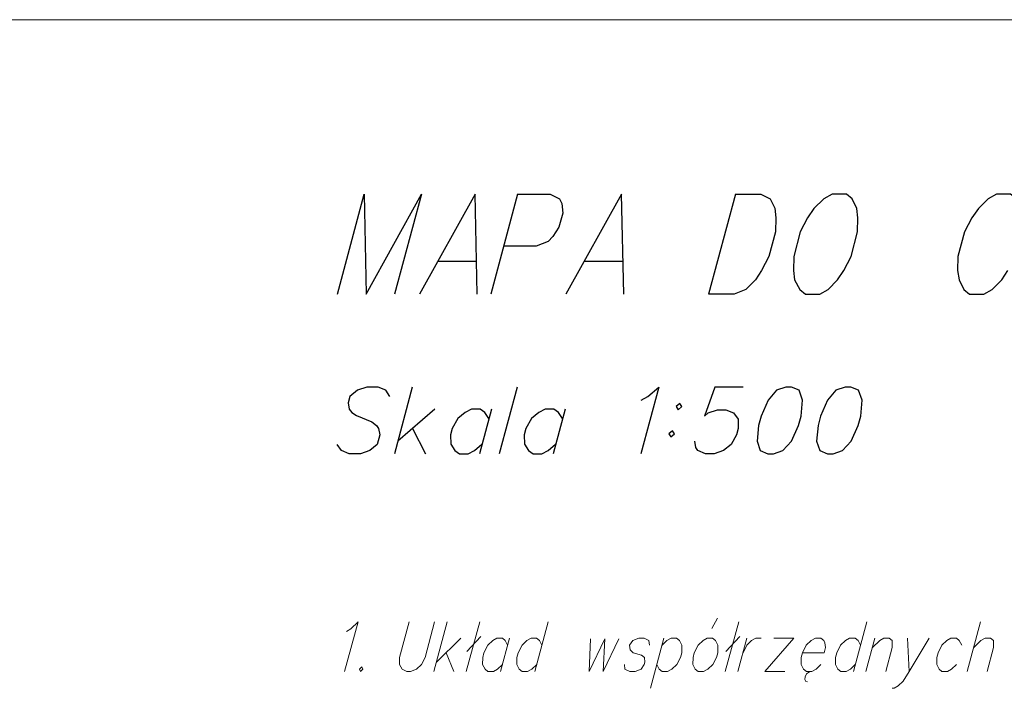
# Model space of a CAD drawing. Header units: metres. Extents: x 5555129 to 5556676, y 5635595 to 5636517.
# Tile 112 of 256: x 5555349 to 5555362, y 5636507 to 5636517. Entities that reach past the tile are written whole.
import ezdxf

# ---------------------------------------------------------------- set-up
doc = ezdxf.new("R2010")
doc.units = ezdxf.units.M
doc.header["$MEASUREMENT"] = 0
doc.layers.add('#RAMKA', color=7, linetype='Continuous', lineweight=18)

# ---------------------------------------------------------------- blocks, each defined once
blk = doc.blocks.new('*U1050')
at = {"layer": '#RAMKA', "color": 7, "linetype": 'ByBlock', "lineweight": 25}
blk.add_line((5555354.54, 5636513.356), (5555355.077, 5636513.356), dxfattribs=at)
at = {"layer": '#RAMKA', "color": 7, "linetype": 'ByBlock', "lineweight": 25, "flags": 128}
blk.add_lwpolyline([(5555355.085, 5636512.9), (5555355.056, 5636514.279), (5555354.287, 5636512.9)], dxfattribs=at)
blk = doc.blocks.new('*U1051')
at = {"layer": '#RAMKA', "color": 7, "linetype": 'ByBlock', "lineweight": 25}
blk.add_line((5555355.642, 5636514.279), (5555355.272, 5636512.9), dxfattribs=at)
at = {"layer": '#RAMKA', "color": 7, "linetype": 'ByBlock', "lineweight": 25, "flags": 128}
blk.add_lwpolyline([(5555355.642, 5636514.279), (5555356.09, 5636514.279), (5555356.219, 5636514.214), (5555356.25, 5636514.149), (5555356.264, 5636514.018), (5555356.212, 5636513.823), (5555356.128, 5636513.693), (5555356.062, 5636513.628), (5555355.898, 5636513.562), (5555355.45, 5636513.562)], dxfattribs=at)
blk = doc.blocks.new('*U1052')
at = {"layer": '#RAMKA', "color": 7, "linetype": 'ByBlock', "lineweight": 25}
blk.add_line((5555356.559, 5636513.356), (5555357.097, 5636513.356), dxfattribs=at)
at = {"layer": '#RAMKA', "color": 7, "linetype": 'ByBlock', "lineweight": 25, "flags": 128}
blk.add_lwpolyline([(5555357.105, 5636512.9), (5555357.075, 5636514.279), (5555356.307, 5636512.9)], dxfattribs=at)
blk = doc.blocks.new('*U1053')
at = {"layer": '#RAMKA', "color": 7, "linetype": 'ByBlock', "lineweight": 25}
blk.add_line((5555358.647, 5636514.279), (5555358.277, 5636512.9), dxfattribs=at)
at = {"layer": '#RAMKA', "color": 7, "linetype": 'ByBlock', "lineweight": 25, "flags": 128}
blk.add_lwpolyline([(5555358.647, 5636514.279), (5555358.997, 5636514.279), (5555359.126, 5636514.214), (5555359.189, 5636514.084), (5555359.203, 5636513.953), (5555359.199, 5636513.758), (5555359.109, 5636513.421), (5555359.008, 5636513.226), (5555358.924, 5636513.095), (5555358.792, 5636512.965), (5555358.628, 5636512.9), (5555358.277, 5636512.9)], dxfattribs=at)
blk = doc.blocks.new('*U1063')
at = {"layer": '#RAMKA', "color": 7, "linetype": 'ByBlock', "lineweight": 25}
for p, q in [((5555354.189, 5636511.616), (5555353.943, 5636510.697)), ((5555354.499, 5636511.312), (5555353.989, 5636510.871)), ((5555354.192, 5636511.045), (5555354.373, 5636510.697))]:
    blk.add_line(p, q, dxfattribs=at)
blk = doc.blocks.new('*U1064')
at = {"layer": '#RAMKA', "color": 7, "linetype": 'ByBlock', "lineweight": 25}
blk.add_line((5555355.28, 5636511.312), (5555355.115, 5636510.697), dxfattribs=at)
at = {"layer": '#RAMKA', "color": 7, "linetype": 'ByBlock', "lineweight": 25, "flags": 128}
blk.add_lwpolyline([(5555355.245, 5636511.182), (5555355.19, 5636511.269), (5555355.124, 5636511.312), (5555355.007, 5636511.312), (5555354.917, 5636511.269), (5555354.815, 5636511.182), (5555354.739, 5636511.045), (5555354.716, 5636510.958), (5555354.72, 5636510.828), (5555354.775, 5636510.741), (5555354.842, 5636510.697), (5555354.959, 5636510.697), (5555355.049, 5636510.741), (5555355.15, 5636510.828)], dxfattribs=at)
blk = doc.blocks.new('*U1065')
at = {"layer": '#RAMKA', "color": 7, "linetype": 'ByBlock', "lineweight": 25}
blk.add_line((5555356.296, 5636511.312), (5555356.131, 5636510.697), dxfattribs=at)
at = {"layer": '#RAMKA', "color": 7, "linetype": 'ByBlock', "lineweight": 25, "flags": 128}
blk.add_lwpolyline([(5555356.261, 5636511.182), (5555356.206, 5636511.269), (5555356.14, 5636511.312), (5555356.023, 5636511.312), (5555355.933, 5636511.269), (5555355.831, 5636511.182), (5555355.755, 5636511.045), (5555355.732, 5636510.958), (5555355.736, 5636510.828), (5555355.791, 5636510.741), (5555355.858, 5636510.697), (5555355.975, 5636510.697), (5555356.065, 5636510.741), (5555356.166, 5636510.828)], dxfattribs=at)
blk = doc.blocks.new('*U1066')
at = {"layer": '#RAMKA', "color": 7, "linetype": 'ByBlock', "lineweight": 25, "flags": 128}
for points in [[(5555357.88, 5636511.392), (5555357.83, 5636511.349), (5555357.857, 5636511.305), (5555357.908, 5636511.349), (5555357.88, 5636511.392)], [(5555357.78, 5636511.016), (5555357.729, 5636510.972), (5555357.756, 5636510.929), (5555357.807, 5636510.972), (5555357.78, 5636511.016)]]:
    blk.add_lwpolyline(points, dxfattribs=at)
blk = doc.blocks.new('*U1067')
at = {"layer": '#RAMKA', "color": 7, "linetype": 'ByBlock', "lineweight": 18}
for p, q in [((5555354.671, 5636508.381), (5555354.487, 5636507.692)), ((5555354.859, 5636508.153), (5555354.521, 5636507.822)), ((5555354.656, 5636507.953), (5555354.76, 5636507.692))]:
    blk.add_line(p, q, dxfattribs=at)
blk = doc.blocks.new('*U1068')
at = {"layer": '#RAMKA', "color": 7, "linetype": 'ByBlock', "lineweight": 18}
for p, q in [((5555355.119, 5636508.381), (5555354.934, 5636507.692)), ((5555355.134, 5636508.175), (5555354.942, 5636507.969))]:
    blk.add_line(p, q, dxfattribs=at)
blk = doc.blocks.new('*U1069')
at = {"layer": '#RAMKA', "color": 7, "linetype": 'ByBlock', "lineweight": 18}
blk.add_line((5555355.53, 5636508.153), (5555355.407, 5636507.692), dxfattribs=at)
at = {"layer": '#RAMKA', "color": 7, "linetype": 'ByBlock', "lineweight": 18, "flags": 128}
blk.add_lwpolyline([(5555355.504, 5636508.056), (5555355.472, 5636508.121), (5555355.431, 5636508.153), (5555355.356, 5636508.153), (5555355.298, 5636508.121), (5555355.231, 5636508.056), (5555355.178, 5636507.953), (5555355.161, 5636507.887), (5555355.159, 5636507.79), (5555355.192, 5636507.725), (5555355.233, 5636507.692), (5555355.307, 5636507.692), (5555355.366, 5636507.725), (5555355.433, 5636507.79)], dxfattribs=at)
blk = doc.blocks.new('*U1070')
at = {"layer": '#RAMKA', "color": 7, "linetype": 'ByBlock', "lineweight": 18}
blk.add_line((5555356.064, 5636508.381), (5555355.879, 5636507.692), dxfattribs=at)
at = {"layer": '#RAMKA', "color": 7, "linetype": 'ByBlock', "lineweight": 18, "flags": 128}
blk.add_lwpolyline([(5555355.977, 5636508.056), (5555355.945, 5636508.121), (5555355.904, 5636508.153), (5555355.829, 5636508.153), (5555355.77, 5636508.121), (5555355.703, 5636508.056), (5555355.651, 5636507.953), (5555355.633, 5636507.887), (5555355.632, 5636507.79), (5555355.664, 5636507.725), (5555355.705, 5636507.692), (5555355.78, 5636507.692), (5555355.838, 5636507.725), (5555355.906, 5636507.79)], dxfattribs=at)
blk = doc.blocks.new('*U1071')
at = {"layer": '#RAMKA', "color": 7, "linetype": 'ByBlock', "lineweight": 18}
blk.add_line((5555357.66, 5636508.153), (5555357.476, 5636507.464), dxfattribs=at)
at = {"layer": '#RAMKA', "color": 7, "linetype": 'ByBlock', "lineweight": 18, "flags": 128}
blk.add_lwpolyline([(5555357.634, 5636508.056), (5555357.701, 5636508.121), (5555357.76, 5636508.153), (5555357.834, 5636508.153), (5555357.875, 5636508.121), (5555357.908, 5636508.056), (5555357.905, 5636507.953), (5555357.888, 5636507.887), (5555357.837, 5636507.79), (5555357.769, 5636507.725), (5555357.711, 5636507.692), (5555357.636, 5636507.692), (5555357.595, 5636507.725), (5555357.563, 5636507.79)], dxfattribs=at)
blk = doc.blocks.new('*U1072')
at = {"layer": '#RAMKA', "color": 7, "linetype": 'ByBlock', "lineweight": 18}
blk.add_line((5555358.323, 5636508.289), (5555358.398, 5636508.43), dxfattribs=at)
at = {"layer": '#RAMKA', "color": 7, "linetype": 'ByBlock', "lineweight": 18, "flags": 128}
blk.add_lwpolyline([(5555358.257, 5636508.153), (5555358.199, 5636508.121), (5555358.132, 5636508.056), (5555358.079, 5636507.953), (5555358.062, 5636507.887), (5555358.06, 5636507.79), (5555358.093, 5636507.725), (5555358.134, 5636507.692), (5555358.208, 5636507.692), (5555358.267, 5636507.725), (5555358.334, 5636507.79), (5555358.385, 5636507.887), (5555358.402, 5636507.953), (5555358.405, 5636508.056), (5555358.373, 5636508.121), (5555358.332, 5636508.153), (5555358.257, 5636508.153)], dxfattribs=at)
blk = doc.blocks.new('*U1073')
at = {"layer": '#RAMKA', "color": 7, "linetype": 'ByBlock', "lineweight": 18}
for p, q in [((5555358.691, 5636508.381), (5555358.507, 5636507.692)), ((5555358.707, 5636508.175), (5555358.515, 5636507.969))]:
    blk.add_line(p, q, dxfattribs=at)
blk = doc.blocks.new('*U1074')
at = {"layer": '#RAMKA', "color": 7, "linetype": 'ByBlock', "lineweight": 18}
blk.add_line((5555358.804, 5636508.153), (5555358.681, 5636507.692), dxfattribs=at)
at = {"layer": '#RAMKA', "color": 7, "linetype": 'ByBlock', "lineweight": 18, "flags": 128}
blk.add_lwpolyline([(5555358.751, 5636507.953), (5555358.803, 5636508.056), (5555358.87, 5636508.121), (5555358.929, 5636508.153), (5555359.003, 5636508.153)], dxfattribs=at)
blk = doc.blocks.new('*U1075')
at = {"layer": '#RAMKA', "color": 7, "linetype": 'ByBlock', "lineweight": 18}
for p, q in [((5555359.451, 5636508.153), (5555359.054, 5636507.692)), ((5555359.178, 5636508.153), (5555359.451, 5636508.153)), ((5555359.054, 5636507.692), (5555359.328, 5636507.692))]:
    blk.add_line(p, q, dxfattribs=at)
blk = doc.blocks.new('*U1076')
at = {"layer": '#RAMKA', "color": 7, "linetype": 'ByBlock', "lineweight": 18}
for p, q in [((5555359.607, 5636507.622), (5555359.605, 5636507.584)), ((5555359.626, 5636507.66), (5555359.607, 5636507.622)), ((5555359.652, 5636507.681), (5555359.626, 5636507.66)), ((5555359.68, 5636507.692), (5555359.652, 5636507.681)), ((5555359.605, 5636507.584), (5555359.619, 5636507.556)), ((5555359.619, 5636507.556), (5555359.642, 5636507.551))]:
    blk.add_line(p, q, dxfattribs=at)
at = {"layer": '#RAMKA', "color": 7, "linetype": 'ByBlock', "lineweight": 18, "flags": 128}
blk.add_lwpolyline([(5555359.571, 5636507.953), (5555359.87, 5636507.953), (5555359.889, 5636508.023), (5555359.881, 5636508.088), (5555359.865, 5636508.121), (5555359.824, 5636508.153), (5555359.75, 5636508.153), (5555359.691, 5636508.121), (5555359.624, 5636508.056), (5555359.571, 5636507.953), (5555359.554, 5636507.887), (5555359.553, 5636507.79), (5555359.585, 5636507.725), (5555359.626, 5636507.692), (5555359.701, 5636507.692), (5555359.759, 5636507.725), (5555359.826, 5636507.79)], dxfattribs=at)
blk = doc.blocks.new('*U1077')
at = {"layer": '#RAMKA', "color": 7, "linetype": 'ByBlock', "lineweight": 18}
blk.add_line((5555360.457, 5636508.381), (5555360.273, 5636507.692), dxfattribs=at)
at = {"layer": '#RAMKA', "color": 7, "linetype": 'ByBlock', "lineweight": 18, "flags": 128}
blk.add_lwpolyline([(5555360.37, 5636508.056), (5555360.338, 5636508.121), (5555360.297, 5636508.153), (5555360.222, 5636508.153), (5555360.164, 5636508.121), (5555360.097, 5636508.056), (5555360.044, 5636507.953), (5555360.027, 5636507.887), (5555360.025, 5636507.79), (5555360.058, 5636507.725), (5555360.099, 5636507.692), (5555360.173, 5636507.692), (5555360.232, 5636507.725), (5555360.299, 5636507.79)], dxfattribs=at)
blk = doc.blocks.new('*U1078')
at = {"layer": '#RAMKA', "color": 7, "linetype": 'ByBlock', "lineweight": 18}
blk.add_line((5555360.57, 5636508.153), (5555360.447, 5636507.692), dxfattribs=at)
at = {"layer": '#RAMKA', "color": 7, "linetype": 'ByBlock', "lineweight": 18, "flags": 128}
blk.add_lwpolyline([(5555360.536, 5636508.023), (5555360.636, 5636508.121), (5555360.695, 5636508.153), (5555360.769, 5636508.153), (5555360.81, 5636508.121), (5555360.809, 5636508.023), (5555360.72, 5636507.692)], dxfattribs=at)
blk = doc.blocks.new('*U1079')
at = {"layer": '#RAMKA', "color": 7, "linetype": 'ByBlock', "lineweight": 18}
blk.add_line((5555361.018, 5636508.153), (5555361.044, 5636507.692), dxfattribs=at)
at = {"layer": '#RAMKA', "color": 7, "linetype": 'ByBlock', "lineweight": 18, "flags": 128}
blk.add_lwpolyline([(5555361.317, 5636508.153), (5555361.044, 5636507.692), (5555360.959, 5636507.562), (5555360.892, 5636507.497), (5555360.834, 5636507.464), (5555360.809, 5636507.464)], dxfattribs=at)
blk = doc.blocks.new('*U1080')
at = {"layer": '#RAMKA', "color": 7, "linetype": 'ByBlock', "lineweight": 18}
blk.add_line((5555362.028, 5636508.381), (5555361.844, 5636507.692), dxfattribs=at)
at = {"layer": '#RAMKA', "color": 7, "linetype": 'ByBlock', "lineweight": 18, "flags": 128}
blk.add_lwpolyline([(5555361.933, 5636508.023), (5555362.033, 5636508.121), (5555362.092, 5636508.153), (5555362.166, 5636508.153), (5555362.207, 5636508.121), (5555362.206, 5636508.023), (5555362.117, 5636507.692)], dxfattribs=at)

msp = doc.modelspace()

# ---------------------------------------------------------------- linework, layer by layer
at = {"layer": '#RAMKA', "color": 7, "linetype": 'Continuous', "lineweight": 25}
msp.add_line((5555355.63504, 5636511.61636), (5555355.38877, 5636510.69726), dxfattribs=at)
at = {"layer": '#RAMKA', "color": 7, "linetype": 'Continuous', "lineweight": 18, "flags": 128}
for points in [[(5555567.54331, 5636516.68638), (5555567.54331, 5636373.68638), (5555311.77024, 5636373.68638), (5555311.77024, 5636516.68638), (5555567.54331, 5636516.68638)], [(5555311.77024, 5636494.99072), (5555454.77024, 5636494.99072), (5555454.77024, 5636516.68638), (5555311.77024, 5636516.68638), (5555311.77024, 5636494.99072)]]:
    msp.add_lwpolyline(points, close=True, dxfattribs=at)
at = {"layer": '#RAMKA', "color": 7, "linetype": 'Continuous', "lineweight": 25, "flags": 128}
for points in [[(5555353.15515, 5636512.89982), (5555353.52473, 5636514.27912), (5555353.55424, 5636512.89982), (5555354.31471, 5636514.27912), (5555353.94512, 5636512.89982)], [(5555359.98253, 5636514.27912), (5555359.86735, 5636514.21396), (5555359.7265, 5636514.08364), (5555359.64272, 5636513.95332), (5555359.54148, 5636513.75784), (5555359.45125, 5636513.4211), (5555359.44773, 5636513.22562), (5555359.46168, 5636513.0953), (5555359.53268, 5636512.96498), (5555359.61295, 5636512.89982), (5555359.80839, 5636512.89982), (5555359.92357, 5636512.96498), (5555360.05621, 5636513.0953), (5555360.13999, 5636513.22562), (5555360.24123, 5636513.4211), (5555360.33146, 5636513.75784), (5555360.33497, 5636513.95332), (5555360.32103, 5636514.08364), (5555360.25823, 5636514.21396), (5555360.17797, 5636514.27912), (5555359.98253, 5636514.27912)], [(5555362.59897, 5636513.95332), (5555362.58503, 5636514.08364), (5555362.52223, 5636514.21396), (5555362.44197, 5636514.27912), (5555362.24652, 5636514.27912), (5555362.13134, 5636514.21396), (5555361.9987, 5636514.08364), (5555361.90672, 5636513.95332), (5555361.80548, 5636513.75784), (5555361.71525, 5636513.4211), (5555361.71173, 5636513.22562), (5555361.73388, 5636513.0953), (5555361.79668, 5636512.96498), (5555361.87694, 5636512.89982), (5555362.07239, 5636512.89982), (5555362.18757, 5636512.96498), (5555362.32021, 5636513.0953), (5555362.40399, 5636513.22562)], [(5555353.88074, 5636511.4861), (5555353.82585, 5636511.57294), (5555353.72025, 5636511.61636), (5555353.56394, 5636511.61636), (5555353.43508, 5636511.57294), (5555353.32709, 5636511.4861), (5555353.30382, 5636511.39926), (5555353.31963, 5636511.31242), (5555353.35364, 5636511.269), (5555353.42016, 5636511.22558), (5555353.63135, 5636511.13874), (5555353.69592, 5636511.08803), (5555353.72336, 5636511.04461), (5555353.73917, 5636510.95777), (5555353.70427, 5636510.82752), (5555353.60285, 5636510.74068), (5555353.47398, 5636510.69726), (5555353.31767, 5636510.69726), (5555353.21207, 5636510.74068), (5555353.15062, 5636510.82752)], [(5555357.34503, 5636511.43539), (5555357.43677, 5636511.4861), (5555357.58891, 5636511.61636), (5555357.34264, 5636510.69726)], [(5555358.75467, 5636511.61636), (5555358.36389, 5636511.61636), (5555358.21815, 5636511.21829), (5555358.26887, 5636511.26171), (5555358.39773, 5636511.30513), (5555358.51496, 5636511.30513), (5555358.62056, 5636511.26171), (5555358.68201, 5636511.17487), (5555358.68619, 5636511.04461), (5555358.66292, 5636510.95777), (5555358.58894, 5636510.82752), (5555358.48095, 5636510.74068), (5555358.35209, 5636510.69726), (5555358.23485, 5636510.69726), (5555358.12926, 5636510.74068), (5555358.10181, 5636510.7841), (5555358.086, 5636510.87094)], [(5555359.34093, 5636511.61636), (5555359.21206, 5636511.57294), (5555359.09705, 5636511.43539), (5555358.9997, 5636511.21829), (5555358.9648, 5636511.08803), (5555358.94581, 5636510.87094), (5555358.98906, 5636510.74068), (5555359.09466, 5636510.69726), (5555359.17281, 5636510.69726), (5555359.30168, 5636510.74068), (5555359.4212, 5636510.87094), (5555359.51844, 5636511.08803), (5555359.55335, 5636511.21829), (5555359.57244, 5636511.43539), (5555359.52468, 5636511.57294), (5555359.41908, 5636511.61636), (5555359.34093, 5636511.61636)], [(5555360.16155, 5636511.61636), (5555360.03269, 5636511.57294), (5555359.91767, 5636511.43539), (5555359.82033, 5636511.21829), (5555359.78542, 5636511.08803), (5555359.76643, 5636510.87094), (5555359.80968, 5636510.74068), (5555359.91528, 5636510.69726), (5555359.99344, 5636510.69726), (5555360.1223, 5636510.74068), (5555360.24182, 5636510.87094), (5555360.33907, 5636511.08803), (5555360.37397, 5636511.21829), (5555360.39307, 5636511.43539), (5555360.3453, 5636511.57294), (5555360.23971, 5636511.61636), (5555360.16155, 5636511.61636)]]:
    msp.add_lwpolyline(points, dxfattribs=at)
at = {"layer": '#RAMKA', "color": 7, "linetype": 'Continuous', "lineweight": 18, "flags": 128}
for points in [[(5555353.27926, 5636508.24547), (5555353.33919, 5636508.28348), (5555353.43997, 5636508.38113), (5555353.25536, 5636507.69213)], [(5555354.14469, 5636508.38113), (5555354.0124, 5636507.88743), (5555354.01111, 5636507.78978), (5555354.04759, 5636507.72468), (5555354.11349, 5636507.69213), (5555354.16323, 5636507.69213), (5555354.24657, 5636507.72468), (5555354.31376, 5636507.78978), (5555354.3648, 5636507.88743), (5555354.49708, 5636508.38113)], [(5555356.64682, 5636508.1426), (5555356.62735, 5636507.69213), (5555356.84529, 5636508.1426), (5555356.82176, 5636507.69213), (5555357.03964, 5636508.1426)], [(5555357.46006, 5636508.05564), (5555357.45263, 5636508.12074), (5555357.38674, 5636508.15329), (5555357.31212, 5636508.15329), (5555357.22878, 5636508.12074), (5555357.18646, 5636508.05564), (5555357.19389, 5636507.99054), (5555357.23345, 5636507.95252), (5555357.34909, 5636507.91997), (5555357.39012, 5636507.88743), (5555357.39755, 5636507.82233), (5555357.38882, 5636507.78978), (5555357.34651, 5636507.72468), (5555357.26317, 5636507.69213), (5555357.18855, 5636507.69213), (5555357.12266, 5636507.72468), (5555357.11523, 5636507.78978)], [(5555361.76718, 5636508.05564), (5555361.73488, 5636508.12074), (5555361.69385, 5636508.15329), (5555361.61924, 5636508.15329), (5555361.56077, 5636508.12074), (5555361.49358, 5636508.05564), (5555361.44108, 5636507.95252), (5555361.42364, 5636507.88743), (5555361.42235, 5636507.78978), (5555361.45465, 5636507.72468), (5555361.49567, 5636507.69213), (5555361.57029, 5636507.69213), (5555361.62876, 5636507.72468), (5555361.69594, 5636507.78978)], [(5555353.49254, 5636507.75723), (5555353.45894, 5636507.72468), (5555353.47509, 5636507.69213), (5555353.50869, 5636507.72468), (5555353.49254, 5636507.75723)]]:
    msp.add_lwpolyline(points, dxfattribs=at)

# ---------------------------------------------------------------- block references
at = {"layer": '#RAMKA', "color": 7, "linetype": 'Continuous', "lineweight": 25}
for name in ['*U1050', '*U1051', '*U1052', '*U1053', '*U1063', '*U1066', '*U1064', '*U1065']:
    msp.add_blockref(name, (0, 0), dxfattribs=at)
at = {"layer": '#RAMKA', "color": 7, "linetype": 'Continuous', "lineweight": 18}
for name in ['*U1072', '*U1067', '*U1068', '*U1070', '*U1073', '*U1077', '*U1080', '*U1069', '*U1071', '*U1074', '*U1075', '*U1076', '*U1078', '*U1079']:
    msp.add_blockref(name, (0, 0), dxfattribs=at)

doc.saveas('drawing.dxf')
